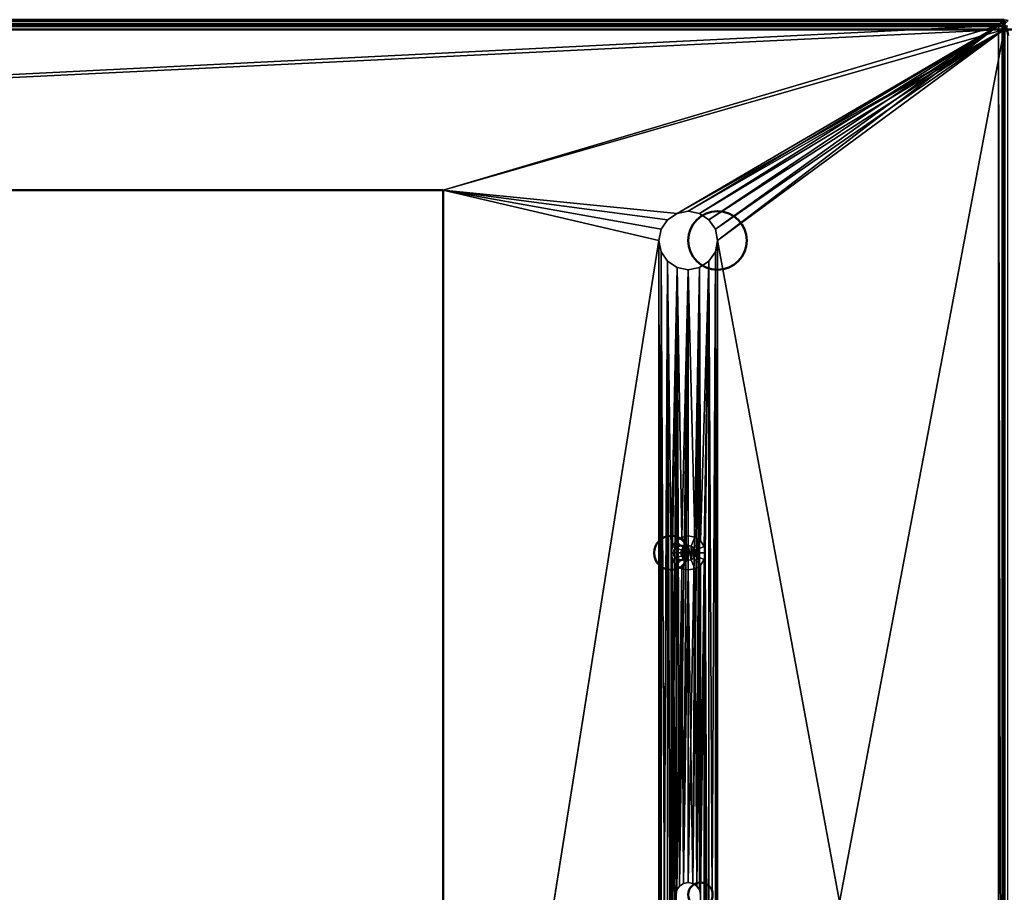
# Model space of a CAD drawing. Header units: millimetres. Extents: x -10 to 1595, y -358 to 10.
# Tile 8 of 20: x 595 to 796, y -179 to 0. Entities that reach past the tile are written whole.
import ezdxf

# ---------------------------------------------------------------- set-up
doc = ezdxf.new("R2010")
doc.units = ezdxf.units.MM
doc.header["$MEASUREMENT"] = 0
doc.layers.add('0 Misc', color=7, linetype='Continuous', lineweight=35)
doc.layers.add('10 Raster Images', color=7, linetype='Continuous', lineweight=35)

msp = doc.modelspace()

# ---------------------------------------------------------------- linework, layer by layer
at = {"layer": '0 Misc', "color": 160, "linetype": 'Continuous', "lineweight": 50}
for p, q in [((2, 0), (796.43, 0)), ((796.43, -2, -2.04), (2, -2, -2.04)), ((3.21, -1.21, 67.96), (795.21, -1.21, 67.96)), ((796.43, 0), (795.21, -1.21, 67.96)), ((796.43, -356.43, -2.04), (796.43, -2, -2.04)), ((116.91, -34.91, 67.96), (681.51, -34.91, 67.96)), ((681.51, -34.91, -2.04), (116.91, -34.91, -2.04)), ((681.51, -34.91, 67.96), (681.51, -323.51, 67.96)), ((681.51, -34.91, 67.96), (681.51, -34.91, -2.04)), ((681.51, -323.51, -2.04), (681.51, -34.91, -2.04))]:
    msp.add_line(p, q, dxfattribs=at).dxf.unprotected_set("ltscale", 0)
at = {"layer": '0 Misc', "color": 160, "linetype": 'Continuous', "lineweight": 25}
for p, q in [((795.21, -1.21, 67.96), (116.91, -34.91, 67.96)), ((116.91, -34.91, -2.04), (796.43, -2, -2.04)), ((795.21, -1.21, 67.96), (681.51, -34.91, 67.96)), ((681.51, -34.91, -2.04), (796.43, -2, -2.04)), ((795.21, -1.21, 67.96), (729.42, -39.67, 67.96)), ((729.42, -39.67, -2.04), (796.43, -2, -2.04)), ((795.21, -1.21, 67.96), (731.71, -39.21, 67.96)), ((731.71, -39.21, -2.04), (796.43, -2, -2.04)), ((795.21, -1.21, 67.96), (734.01, -39.67, 67.96)), ((734.01, -39.67, -2.04), (796.43, -2, -2.04)), ((795.21, -1.21, 67.96), (735.96, -40.97, 67.96)), ((735.96, -40.97, -2.04), (796.43, -2, -2.04)), ((795.21, -1.21, 67.96), (737.26, -42.92, 67.96)), ((737.26, -42.92, -2.04), (796.43, -2, -2.04)), ((795.21, -1.21, 67.96), (737.71, -45.21, 67.96)), ((737.71, -45.21, -2.04), (796.43, -2, -2.04)), ((737.71, -313.21, -2.04), (796.43, -2, -2.04)), ((795.21, -1.21, 67.96), (795.21, -357.21, 67.96)), ((795.21, -1.21, 67.96), (795.98, -357.06, 67.96)), ((795.98, -1.37, 67.96), (795.98, -357.06, 67.96)), ((795.98, -1.37, 67.96), (796.63, -356.63, 67.96)), ((729.42, -39.67, 67.96), (681.51, -34.91, 67.96)), ((727.47, -40.97, 67.96), (681.51, -34.91, 67.96)), ((726.17, -42.92, 67.96), (681.51, -34.91, 67.96)), ((725.71, -45.21, 67.96), (681.51, -34.91, 67.96)), ((681.51, -34.91, -2.04), (729.42, -39.67, -2.04)), ((681.51, -34.91, -2.04), (727.47, -40.97, -2.04)), ((681.51, -34.91, -2.04), (726.17, -42.92, -2.04)), ((681.51, -34.91, -2.04), (725.71, -45.21, -2.04)), ((725.71, -45.21, 67.96), (681.51, -323.51, 67.96)), ((681.51, -323.51, -2.04), (725.71, -45.21, -2.04)), ((725.71, -313.21, 67.96), (725.71, -45.21, 67.96)), ((725.71, -45.21, 67.96), (726.17, -310.92, 67.96)), ((725.71, -45.21, -2.04), (725.71, -313.21, -2.04)), ((737.26, -310.92, -2.04), (737.71, -45.21, -2.04)), ((737.71, -313.21, 67.96), (737.71, -45.21, 67.96)), ((737.71, -45.21, 67.96), (795.21, -357.21, 67.96)), ((737.71, -45.21, -2.04), (737.71, -313.21, -2.04)), ((725.71, -313.21, -2.04), (726.17, -47.51, -2.04)), ((726.17, -47.51, 67.96), (726.17, -310.92, 67.96)), ((726.17, -47.51, 67.96), (727.47, -308.97, 67.96)), ((726.17, -310.92, -2.04), (726.17, -47.51, -2.04)), ((735.96, -308.97, -2.04), (737.26, -47.51, -2.04)), ((737.26, -47.51, 67.96), (737.26, -310.92, 67.96)), ((737.26, -47.51, 67.96), (737.71, -313.21, 67.96)), ((737.26, -310.92, -2.04), (737.26, -47.51, -2.04)), ((726.17, -310.92, -2.04), (727.47, -49.46, -2.04)), ((727.47, -49.46, 67.96), (727.47, -308.97, 67.96)), ((727.47, -49.46, 67.96), (728.21, -249.21, 67.96)), ((728.21, -109.21, 67.96), (727.47, -49.46, 67.96)), ((727.47, -308.97, -2.04), (727.47, -49.46, -2.04)), ((734.02, -178.26, -2.04), (735.96, -49.46, -2.04)), ((735.96, -49.46, 67.96), (734.19, -106.74, 67.96)), ((734.21, -179.21, -2.04), (735.96, -49.46, -2.04)), ((735.96, -49.46, 67.96), (734.95, -107.87, 67.96)), ((735.96, -49.46, 67.96), (735.21, -109.21, 67.96)), ((735.96, -49.46, 67.96), (735.96, -308.97, 67.96)), ((735.96, -49.46, 67.96), (737.26, -310.92, 67.96)), ((735.96, -308.97, -2.04), (735.96, -49.46, -2.04)), ((727.47, -308.97, -2.04), (729.42, -50.76, -2.04)), ((729.42, -50.76, 67.96), (728.21, -109.21, 67.96)), ((729.42, -50.76, 67.96), (728.48, -107.87, 67.96)), ((729.21, -179.21, -2.04), (729.42, -50.76, -2.04)), ((729.42, -50.76, 67.96), (729.24, -106.74, 67.96)), ((729.4, -178.26, -2.04), (729.42, -50.76, -2.04)), ((729.42, -50.76, 67.96), (730.37, -105.98, 67.96)), ((729.95, -177.45, -2.04), (729.42, -50.76, -2.04)), ((729.95, -177.45, -2.04), (731.71, -51.21, -2.04)), ((731.71, -51.21, 67.96), (730.37, -105.98, 67.96)), ((730.76, -176.9, -2.04), (731.71, -51.21, -2.04)), ((731.71, -176.71, -2.04), (734.01, -50.76, -2.04)), ((731.71, -51.21, 67.96), (731.71, -105.71, 67.96)), ((731.71, -51.21, 67.96), (733.05, -105.98, 67.96)), ((731.71, -176.71, -2.04), (731.71, -51.21, -2.04)), ((732.67, -176.9, -2.04), (734.01, -50.76, -2.04)), ((734.01, -50.76, 67.96), (733.05, -105.98, 67.96)), ((733.48, -177.45, -2.04), (734.01, -50.76, -2.04)), ((734.01, -50.76, 67.96), (734.19, -106.74, 67.96)), ((734.02, -178.26, -2.04), (734.01, -50.76, -2.04)), ((730.33, -108.64, 77.96), (730.33, -109.79, 77.96)), ((730.33, -108.64, 77.96), (730.65, -110.27, 77.96)), ((730.65, -108.15, 77.96), (730.65, -110.27, 77.96)), ((730.65, -108.15, 77.96), (731.14, -110.6, 77.96)), ((731.14, -107.83, 77.96), (731.14, -110.6, 77.96)), ((731.14, -107.83, 77.96), (731.71, -110.71, 77.96)), ((731.71, -107.71, 77.96), (731.71, -110.71, 77.96)), ((731.71, -107.71, 77.96), (732.29, -110.6, 77.96)), ((732.29, -107.83, 77.96), (732.29, -110.6, 77.96)), ((732.29, -107.83, 77.96), (732.77, -110.27, 77.96)), ((732.77, -108.15, 77.96), (732.77, -110.27, 77.96)), ((732.77, -108.15, 77.96), (733.1, -109.79, 77.96)), ((733.1, -108.64, 77.96), (733.1, -109.79, 77.96)), ((728.21, -249.21, 67.96), (728.21, -109.21, 67.96)), ((728.21, -109.21, 67.96), (728.48, -247.87, 67.96)), ((728.48, -110.55, 67.96), (728.48, -247.87, 67.96)), ((728.48, -110.55, 67.96), (729.24, -246.74, 67.96)), ((728.48, -110.55, 67.96), (729.21, -179.21, 67.96)), ((734.95, -110.55, 67.96), (734.21, -179.21, 67.96)), ((734.95, -110.55, 67.96), (734.95, -247.87, 67.96)), ((734.95, -110.55, 67.96), (735.21, -249.21, 67.96)), ((735.21, -249.21, 67.96), (735.21, -109.21, 67.96)), ((735.21, -109.21, 67.96), (735.96, -308.97, 67.96)), ((729.24, -111.69, 67.96), (729.21, -179.21, 67.96)), ((729.24, -111.69, 67.96), (729.4, -178.26, 67.96)), ((730.37, -112.45, 67.96), (729.4, -178.26, 67.96)), ((730.37, -112.45, 67.96), (729.95, -177.45, 67.96)), ((730.37, -112.45, 67.96), (730.76, -176.9, 67.96)), ((731.71, -112.71, 67.96), (730.76, -176.9, 67.96)), ((731.71, -112.71, 67.96), (731.71, -176.71, 67.96)), ((731.71, -112.71, 67.96), (732.67, -176.9, 67.96)), ((733.05, -112.45, 67.96), (732.67, -176.9, 67.96)), ((733.05, -112.45, 67.96), (733.48, -177.45, 67.96)), ((734.19, -111.69, 67.96), (733.48, -177.45, 67.96)), ((734.19, -111.69, 67.96), (734.02, -178.26, 67.96)), ((734.19, -111.69, 67.96), (734.21, -179.21, 67.96))]:
    msp.add_line(p, q, dxfattribs=at).dxf.unprotected_set("ltscale", 0)
at = {"layer": '0 Misc', "color": 160, "linetype": 'Continuous', "lineweight": 50}
for centre, radius in [((737.71, -45.21, 67.96), 6), ((737.71, -45.21, -2.04), 6), ((728.21, -109.21, 67.96), 3.5), ((728.21, -109.21, 75.96), 3.5), ((730.21, -109.21, 77.96), 1.5), ((734.21, -179.21, 67.96), 2.5), ((734.21, -179.21, -2.04), 2.5)]:
    msp.add_circle(centre, radius, dxfattribs=at).dxf.unprotected_set("ltscale", 0)
at = {"layer": '0 Misc', "color": 160, "linetype": 'Continuous', "lineweight": 50, "extrusion": (-1, 0, 0)}
msp.add_arc((2, -0.04, -796.43), 2, 178.977, 270, dxfattribs=at).dxf.unprotected_set("ltscale", 0)
at = {"layer": '0 Misc', "color": 160, "linetype": 'Continuous', "lineweight": 50, "extrusion": (0, 0, -1)}
msp.add_arc((-795.21, -3.21, -67.96), 2, 90.0183, 179.9817, dxfattribs=at).dxf.unprotected_set("ltscale", 0)
at = {"layer": '0 Misc', "color": 160, "linetype": 'Continuous', "lineweight": 50, "extrusion": (-1.42109e-14, -1, 0)}
msp.add_arc((796.43, -0.04, 2), 2, 270, 1.023, dxfattribs=at).dxf.unprotected_set("ltscale", 0)
at = {"layer": '0 Misc', "color": 7, "lineweight": 25}
for points, invisible_edges in [([(796.43, 0), (2, 0), (3.21, -1.21, 67.96)], 12), ([(2, 0, 0), (796.43, -0.09, -0.63), (2, -0.09, -0.63)], 1), ([(2, 0, 0), (796.43, 0, 0), (796.43, -0.09, -0.63)], 12), ([(796.43, 0, 0), (795.21, -1.21, 67.96), (795.98, -1.37, 67.96)], 1), ([(796.43, 0, 0), (795.98, -1.37, 67.96), (797.19, -0.15, 0.01)], 1), ([(796.43, -0.09, -0.63), (2, -0.37, -1.19), (2, -0.09, -0.63)], 1), ([(796.43, -0.09, -0.63), (796.43, -0.37, -1.19), (2, -0.37, -1.19)], 12), ([(796.43, -0.37, -1.19), (2, -0.81, -1.65), (2, -0.37, -1.19)], 1), ([(796.43, -0.37, -1.19), (796.43, -0.81, -1.65), (2, -0.81, -1.65)], 12), ([(796.43, -0.81, -1.65), (2, -1.37, -1.94), (2, -0.81, -1.65)], 1), ([(796.43, -0.81, -1.65), (796.43, -1.37, -1.94), (2, -1.37, -1.94)], 12), ([(2, -1.37, -1.94), (796.43, -2, -2.04), (2, -2, -2.04)], 1), ([(2, -1.37, -1.94), (796.43, -1.37, -1.94), (796.43, -2, -2.04)], 12), ([(796.43, 0), (3.21, -1.21, 67.96), (795.21, -1.21, 67.96)], 1), ([(796.63, -1.8, 67.96), (797.19, -0.15, 0.01), (795.98, -1.37, 67.96)], 1), ([(797.05, -2, -1.94), (796.43, -356.43, -2.04), (796.43, -2, -2.04)], 1), ([(797.05, -2, -1.94), (797.05, -356.43, -1.94), (796.43, -356.43, -2.04)], 12), ([(681.51, -34.91, -2.04), (116.91, -34.91, 67.96), (116.91, -34.91, -2.04)], 1), ([(681.51, -34.91, -2.04), (681.51, -34.91, 67.96), (116.91, -34.91, 67.96)], 12), ([(681.51, -323.51, -2.04), (681.51, -34.91, 67.96), (681.51, -34.91, -2.04)], 1), ([(681.51, -323.51, -2.04), (681.51, -323.51, 67.96), (681.51, -34.91, 67.96)], 12), ([(727.47, -40.97, 67.96), (729.42, -39.67, -2.04), (729.42, -39.67, 67.96)], 1), ([(727.47, -40.97, 67.96), (727.47, -40.97, -2.04), (729.42, -39.67, -2.04)], 12), ([(731.71, -39.21, -2.04), (729.42, -39.67, 67.96), (729.42, -39.67, -2.04)], 1), ([(731.71, -39.21, -2.04), (731.71, -39.21, 67.96), (729.42, -39.67, 67.96)], 12), ([(734.01, -39.67, -2.04), (731.71, -39.21, 67.96), (731.71, -39.21, -2.04)], 1), ([(734.01, -39.67, -2.04), (734.01, -39.67, 67.96), (731.71, -39.21, 67.96)], 12), ([(735.96, -40.97, -2.04), (734.01, -39.67, 67.96), (734.01, -39.67, -2.04)], 1), ([(735.96, -40.97, -2.04), (735.96, -40.97, 67.96), (734.01, -39.67, 67.96)], 12), ([(726.17, -42.92, 67.96), (727.47, -40.97, -2.04), (727.47, -40.97, 67.96)], 1), ([(726.17, -42.92, 67.96), (726.17, -42.92, -2.04), (727.47, -40.97, -2.04)], 12), ([(737.26, -42.92, -2.04), (735.96, -40.97, 67.96), (735.96, -40.97, -2.04)], 1), ([(737.26, -42.92, -2.04), (737.26, -42.92, 67.96), (735.96, -40.97, 67.96)], 12), ([(726.17, -42.92, -2.04), (725.71, -45.21, 67.96), (725.71, -45.21, -2.04)], 1), ([(726.17, -42.92, -2.04), (726.17, -42.92, 67.96), (725.71, -45.21, 67.96)], 12), ([(737.71, -45.21, -2.04), (737.26, -42.92, 67.96), (737.26, -42.92, -2.04)], 1), ([(737.71, -45.21, -2.04), (737.71, -45.21, 67.96), (737.26, -42.92, 67.96)], 12), ([(725.71, -45.21, -2.04), (726.17, -47.51, 67.96), (726.17, -47.51, -2.04)], 1), ([(725.71, -45.21, -2.04), (725.71, -45.21, 67.96), (726.17, -47.51, 67.96)], 12), ([(737.26, -47.51, -2.04), (737.71, -45.21, 67.96), (737.71, -45.21, -2.04)], 1), ([(737.26, -47.51, -2.04), (737.26, -47.51, 67.96), (737.71, -45.21, 67.96)], 12), ([(726.17, -47.51, -2.04), (727.47, -49.46, 67.96), (727.47, -49.46, -2.04)], 1), ([(726.17, -47.51, -2.04), (726.17, -47.51, 67.96), (727.47, -49.46, 67.96)], 12), ([(735.96, -49.46, -2.04), (737.26, -47.51, 67.96), (737.26, -47.51, -2.04)], 1), ([(735.96, -49.46, -2.04), (735.96, -49.46, 67.96), (737.26, -47.51, 67.96)], 12), ([(727.47, -49.46, -2.04), (729.42, -50.76, 67.96), (729.42, -50.76, -2.04)], 1), ([(727.47, -49.46, -2.04), (727.47, -49.46, 67.96), (729.42, -50.76, 67.96)], 12), ([(734.01, -50.76, -2.04), (735.96, -49.46, 67.96), (735.96, -49.46, -2.04)], 1), ([(734.01, -50.76, -2.04), (734.01, -50.76, 67.96), (735.96, -49.46, 67.96)], 12), ([(729.42, -50.76, -2.04), (731.71, -51.21, 67.96), (731.71, -51.21, -2.04)], 1), ([(729.42, -50.76, -2.04), (729.42, -50.76, 67.96), (731.71, -51.21, 67.96)], 12), ([(731.71, -51.21, -2.04), (734.01, -50.76, 67.96), (734.01, -50.76, -2.04)], 1), ([(731.71, -51.21, -2.04), (731.71, -51.21, 67.96), (734.01, -50.76, 67.96)], 12), ([(728.48, -107.87, 67.96), (729.24, -106.74, 75.96), (729.24, -106.74, 67.96)], 1), ([(728.48, -107.87, 67.96), (728.48, -107.87, 75.96), (729.24, -106.74, 75.96)], 12), ([(728.48, -107.87, 75.96), (730.65, -108.15, 77.96), (729.24, -106.74, 75.96)], 1), ([(729.24, -106.74, 67.96), (730.37, -105.98, 75.96), (730.37, -105.98, 67.96)], 1), ([(729.24, -106.74, 67.96), (729.24, -106.74, 75.96), (730.37, -105.98, 75.96)], 12), ([(729.24, -106.74, 75.96), (731.14, -107.83, 77.96), (730.37, -105.98, 75.96)], 1), ([(729.24, -106.74, 75.96), (730.65, -108.15, 77.96), (731.14, -107.83, 77.96)], 12), ([(730.37, -105.98, 67.96), (731.71, -105.71, 75.96), (731.71, -105.71, 67.96)], 1), ([(730.37, -105.98, 67.96), (730.37, -105.98, 75.96), (731.71, -105.71, 75.96)], 12), ([(730.37, -105.98, 75.96), (731.71, -107.71, 77.96), (731.71, -105.71, 75.96)], 1), ([(730.37, -105.98, 75.96), (731.14, -107.83, 77.96), (731.71, -107.71, 77.96)], 12), ([(731.71, -105.71, 67.96), (733.05, -105.98, 75.96), (733.05, -105.98, 67.96)], 1), ([(731.71, -105.71, 67.96), (731.71, -105.71, 75.96), (733.05, -105.98, 75.96)], 12), ([(731.71, -105.71, 75.96), (732.29, -107.83, 77.96), (733.05, -105.98, 75.96)], 1), ([(731.71, -105.71, 75.96), (731.71, -107.71, 77.96), (732.29, -107.83, 77.96)], 12), ([(732.77, -108.15, 77.96), (733.05, -105.98, 75.96), (732.29, -107.83, 77.96)], 1), ([(732.77, -108.15, 77.96), (734.19, -106.74, 75.96), (733.05, -105.98, 75.96)], 12), ([(733.1, -108.64, 77.96), (734.19, -106.74, 75.96), (732.77, -108.15, 77.96)], 1), ([(734.19, -106.74, 75.96), (733.05, -105.98, 67.96), (733.05, -105.98, 75.96)], 1), ([(734.19, -106.74, 75.96), (734.19, -106.74, 67.96), (733.05, -105.98, 67.96)], 12), ([(733.1, -108.64, 77.96), (734.95, -107.87, 75.96), (734.19, -106.74, 75.96)], 12), ([(734.95, -107.87, 75.96), (734.19, -106.74, 67.96), (734.19, -106.74, 75.96)], 1), ([(734.95, -107.87, 75.96), (734.95, -107.87, 67.96), (734.19, -106.74, 67.96)], 12), ([(728.21, -109.21, 67.96), (728.48, -107.87, 75.96), (728.48, -107.87, 67.96)], 1), ([(728.21, -109.21, 67.96), (728.21, -109.21, 75.96), (728.48, -107.87, 75.96)], 12), ([(728.21, -109.21, 75.96), (730.33, -108.64, 77.96), (728.48, -107.87, 75.96)], 1), ([(728.21, -109.21, 75.96), (730.21, -109.21, 77.96), (730.33, -108.64, 77.96)], 12), ([(728.48, -107.87, 75.96), (730.33, -108.64, 77.96), (730.65, -108.15, 77.96)], 12), ([(734.95, -107.87, 75.96), (733.1, -108.64, 77.96), (733.21, -109.21, 77.96)], 12), ([(734.95, -107.87, 75.96), (733.21, -109.21, 77.96), (735.21, -109.21, 75.96)], 1), ([(734.95, -107.87, 67.96), (735.21, -109.21, 75.96), (735.21, -109.21, 67.96)], 1), ([(734.95, -107.87, 67.96), (734.95, -107.87, 75.96), (735.21, -109.21, 75.96)], 12), ([(728.48, -110.55, 67.96), (728.21, -109.21, 75.96), (728.21, -109.21, 67.96)], 1), ([(728.48, -110.55, 67.96), (728.48, -110.55, 75.96), (728.21, -109.21, 75.96)], 12), ([(728.48, -110.55, 75.96), (730.21, -109.21, 77.96), (728.21, -109.21, 75.96)], 1), ([(728.48, -110.55, 75.96), (730.33, -109.79, 77.96), (730.21, -109.21, 77.96)], 12), ([(729.24, -111.69, 75.96), (730.33, -109.79, 77.96), (728.48, -110.55, 75.96)], 1), ([(729.24, -111.69, 67.96), (728.48, -110.55, 75.96), (728.48, -110.55, 67.96)], 1), ([(729.24, -111.69, 67.96), (729.24, -111.69, 75.96), (728.48, -110.55, 75.96)], 12), ([(729.24, -111.69, 75.96), (730.65, -110.27, 77.96), (730.33, -109.79, 77.96)], 12), ([(730.37, -112.45, 75.96), (730.65, -110.27, 77.96), (729.24, -111.69, 75.96)], 1), ([(730.37, -112.45, 75.96), (731.14, -110.6, 77.96), (730.65, -110.27, 77.96)], 12), ([(731.71, -112.71, 75.96), (731.14, -110.6, 77.96), (730.37, -112.45, 75.96)], 1), ([(731.71, -112.71, 75.96), (731.71, -110.71, 77.96), (731.14, -110.6, 77.96)], 12), ([(733.05, -112.45, 75.96), (732.29, -110.6, 77.96), (731.71, -110.71, 77.96)], 12), ([(733.05, -112.45, 75.96), (731.71, -110.71, 77.96), (731.71, -112.71, 75.96)], 1), ([(734.19, -111.69, 75.96), (732.77, -110.27, 77.96), (732.29, -110.6, 77.96)], 12), ([(734.19, -111.69, 75.96), (732.29, -110.6, 77.96), (733.05, -112.45, 75.96)], 1), ([(734.95, -110.55, 75.96), (733.1, -109.79, 77.96), (732.77, -110.27, 77.96)], 12), ([(734.95, -110.55, 75.96), (732.77, -110.27, 77.96), (734.19, -111.69, 75.96)], 1), ([(735.21, -109.21, 75.96), (733.1, -109.79, 77.96), (734.95, -110.55, 75.96)], 1), ([(735.21, -109.21, 75.96), (733.21, -109.21, 77.96), (733.1, -109.79, 77.96)], 12), ([(734.95, -110.55, 67.96), (734.19, -111.69, 75.96), (734.19, -111.69, 67.96)], 1), ([(734.95, -110.55, 67.96), (734.95, -110.55, 75.96), (734.19, -111.69, 75.96)], 12), ([(735.21, -109.21, 67.96), (734.95, -110.55, 75.96), (734.95, -110.55, 67.96)], 1), ([(735.21, -109.21, 67.96), (735.21, -109.21, 75.96), (734.95, -110.55, 75.96)], 12), ([(730.37, -112.45, 67.96), (729.24, -111.69, 75.96), (729.24, -111.69, 67.96)], 1), ([(730.37, -112.45, 67.96), (730.37, -112.45, 75.96), (729.24, -111.69, 75.96)], 12), ([(731.71, -112.71, 67.96), (730.37, -112.45, 75.96), (730.37, -112.45, 67.96)], 1), ([(731.71, -112.71, 67.96), (731.71, -112.71, 75.96), (730.37, -112.45, 75.96)], 12), ([(733.05, -112.45, 67.96), (731.71, -112.71, 75.96), (731.71, -112.71, 67.96)], 1), ([(733.05, -112.45, 67.96), (733.05, -112.45, 75.96), (731.71, -112.71, 75.96)], 12), ([(734.19, -111.69, 67.96), (733.05, -112.45, 75.96), (733.05, -112.45, 67.96)], 1), ([(734.19, -111.69, 67.96), (734.19, -111.69, 75.96), (733.05, -112.45, 75.96)], 12), ([(729.95, -177.45, 67.96), (730.76, -176.9, -2.04), (730.76, -176.9, 67.96)], 1), ([(729.95, -177.45, 67.96), (729.95, -177.45, -2.04), (730.76, -176.9, -2.04)], 12), ([(731.71, -176.71, -2.04), (730.76, -176.9, 67.96), (730.76, -176.9, -2.04)], 1), ([(731.71, -176.71, -2.04), (731.71, -176.71, 67.96), (730.76, -176.9, 67.96)], 12), ([(732.67, -176.9, -2.04), (731.71, -176.71, 67.96), (731.71, -176.71, -2.04)], 1), ([(732.67, -176.9, -2.04), (732.67, -176.9, 67.96), (731.71, -176.71, 67.96)], 12), ([(733.48, -177.45, -2.04), (732.67, -176.9, 67.96), (732.67, -176.9, -2.04)], 1), ([(733.48, -177.45, -2.04), (733.48, -177.45, 67.96), (732.67, -176.9, 67.96)], 12), ([(729.4, -178.26, -2.04), (729.21, -179.21, 67.96), (729.21, -179.21, -2.04)], 1), ([(729.4, -178.26, -2.04), (729.4, -178.26, 67.96), (729.21, -179.21, 67.96)], 12), ([(729.4, -178.26, 67.96), (729.95, -177.45, -2.04), (729.95, -177.45, 67.96)], 1), ([(729.4, -178.26, 67.96), (729.4, -178.26, -2.04), (729.95, -177.45, -2.04)], 12), ([(734.02, -178.26, -2.04), (733.48, -177.45, 67.96), (733.48, -177.45, -2.04)], 1), ([(734.02, -178.26, -2.04), (734.02, -178.26, 67.96), (733.48, -177.45, 67.96)], 12), ([(734.21, -179.21, -2.04), (734.02, -178.26, 67.96), (734.02, -178.26, -2.04)], 1), ([(734.21, -179.21, -2.04), (734.21, -179.21, 67.96), (734.02, -178.26, 67.96)], 12)]:
    msp.add_3dface(points, dxfattribs=dict(at, invisible_edges=invisible_edges))
for points in [[(796.43, 0, 0), (796.54, -0.17, -0.84), (796.43, -0.09, -0.63)], [(797.19, -0.15, 0.01), (796.88, -0.06, -0.21), (796.43, 0, 0)], [(796.54, -0.17, -0.84), (796.43, 0, 0), (796.88, -0.06, -0.21)], [(116.91, -34.91, -2.04), (2, -2, -2.04), (796.43, -2, -2.04)], [(3.21, -1.21, 67.96), (116.91, -34.91, 67.96), (795.21, -1.21, 67.96)], [(795.21, -1.21, 67.96), (116.91, -34.91, 67.96), (681.51, -34.91, 67.96)], [(116.91, -34.91, -2.04), (796.43, -2, -2.04), (681.51, -34.91, -2.04)], [(795.21, -1.21, 67.96), (681.51, -34.91, 67.96), (729.42, -39.67, 67.96)], [(681.51, -34.91, -2.04), (796.43, -2, -2.04), (729.42, -39.67, -2.04)], [(795.21, -1.21, 67.96), (729.42, -39.67, 67.96), (731.71, -39.21, 67.96)], [(729.42, -39.67, -2.04), (796.43, -2, -2.04), (731.71, -39.21, -2.04)], [(795.21, -1.21, 67.96), (731.71, -39.21, 67.96), (734.01, -39.67, 67.96)], [(731.71, -39.21, -2.04), (796.43, -2, -2.04), (734.01, -39.67, -2.04)], [(795.21, -1.21, 67.96), (734.01, -39.67, 67.96), (735.96, -40.97, 67.96)], [(734.01, -39.67, -2.04), (796.43, -2, -2.04), (735.96, -40.97, -2.04)], [(795.21, -1.21, 67.96), (735.96, -40.97, 67.96), (737.26, -42.92, 67.96)], [(735.96, -40.97, -2.04), (796.43, -2, -2.04), (737.26, -42.92, -2.04)], [(795.21, -1.21, 67.96), (737.26, -42.92, 67.96), (737.71, -45.21, 67.96)], [(737.26, -42.92, -2.04), (796.43, -2, -2.04), (737.71, -45.21, -2.04)], [(795.21, -1.21, 67.96), (737.71, -45.21, 67.96), (795.21, -357.21, 67.96)], [(737.71, -45.21, -2.04), (796.43, -2, -2.04), (737.71, -313.21, -2.04)], [(796.43, -356.43, -2.04), (737.71, -313.21, -2.04), (796.43, -2, -2.04)], [(795.21, -1.21, 67.96), (795.21, -357.21, 67.96), (795.98, -357.06, 67.96)], [(795.21, -1.21, 67.96), (795.98, -357.06, 67.96), (795.98, -1.37, 67.96)], [(795.98, -1.37, 67.96), (795.98, -357.06, 67.96), (796.63, -356.63, 67.96)], [(795.98, -1.37, 67.96), (796.63, -356.63, 67.96), (796.63, -1.8, 67.96)], [(796.54, -0.17, -0.84), (796.43, -0.37, -1.19), (796.43, -0.09, -0.63)], [(796.62, -0.41, -1.24), (796.43, -0.37, -1.19), (796.54, -0.17, -0.84)], [(796.43, -0.81, -1.65), (796.43, -0.37, -1.19), (796.62, -0.74, -1.58)], [(796.62, -0.74, -1.58), (796.43, -0.37, -1.19), (796.62, -0.41, -1.24)], [(796.54, -1.13, -1.83), (796.43, -0.81, -1.65), (796.62, -0.74, -1.58)], [(796.43, -1.37, -1.94), (796.43, -0.81, -1.65), (796.54, -1.13, -1.83)], [(797.04, -1.28, -1.8), (796.43, -1.37, -1.94), (796.54, -1.13, -1.83)], [(797.04, -1.28, -1.8), (796.88, -1.75, -1.97), (796.43, -1.37, -1.94)], [(796.88, -1.75, -1.97), (796.43, -2, -2.04), (796.43, -1.37, -1.94)], [(797.05, -2, -1.94), (796.43, -2, -2.04), (796.88, -1.75, -1.97)], [(729.42, -39.67, 67.96), (681.51, -34.91, 67.96), (727.47, -40.97, 67.96)], [(727.47, -40.97, 67.96), (681.51, -34.91, 67.96), (726.17, -42.92, 67.96)], [(726.17, -42.92, 67.96), (681.51, -34.91, 67.96), (725.71, -45.21, 67.96)], [(725.71, -45.21, 67.96), (681.51, -34.91, 67.96), (681.51, -323.51, 67.96)], [(681.51, -34.91, -2.04), (729.42, -39.67, -2.04), (727.47, -40.97, -2.04)], [(681.51, -34.91, -2.04), (727.47, -40.97, -2.04), (726.17, -42.92, -2.04)], [(681.51, -34.91, -2.04), (726.17, -42.92, -2.04), (725.71, -45.21, -2.04)], [(681.51, -34.91, -2.04), (725.71, -45.21, -2.04), (681.51, -323.51, -2.04)], [(725.71, -45.21, 67.96), (681.51, -323.51, 67.96), (725.71, -313.21, 67.96)], [(725.71, -313.21, -2.04), (681.51, -323.51, -2.04), (725.71, -45.21, -2.04)], [(726.17, -310.92, 67.96), (725.71, -45.21, 67.96), (725.71, -313.21, 67.96)], [(725.71, -45.21, 67.96), (726.17, -310.92, 67.96), (726.17, -47.51, 67.96)], [(726.17, -47.51, -2.04), (725.71, -313.21, -2.04), (725.71, -45.21, -2.04)], [(737.26, -47.51, 67.96), (737.71, -313.21, 67.96), (737.71, -45.21, 67.96)], [(737.26, -310.92, -2.04), (737.26, -47.51, -2.04), (737.71, -45.21, -2.04)], [(737.26, -310.92, -2.04), (737.71, -45.21, -2.04), (737.71, -313.21, -2.04)], [(737.71, -313.21, 67.96), (795.21, -357.21, 67.96), (737.71, -45.21, 67.96)], [(725.71, -313.21, -2.04), (726.17, -47.51, -2.04), (726.17, -310.92, -2.04)], [(726.17, -47.51, 67.96), (726.17, -310.92, 67.96), (727.47, -308.97, 67.96)], [(726.17, -47.51, 67.96), (727.47, -308.97, 67.96), (727.47, -49.46, 67.96)], [(726.17, -310.92, -2.04), (726.17, -47.51, -2.04), (727.47, -49.46, -2.04)], [(735.96, -49.46, 67.96), (737.26, -310.92, 67.96), (737.26, -47.51, 67.96)], [(735.96, -308.97, -2.04), (735.96, -49.46, -2.04), (737.26, -47.51, -2.04)], [(735.96, -308.97, -2.04), (737.26, -47.51, -2.04), (737.26, -310.92, -2.04)], [(737.26, -47.51, 67.96), (737.26, -310.92, 67.96), (737.71, -313.21, 67.96)], [(726.17, -310.92, -2.04), (727.47, -49.46, -2.04), (727.47, -308.97, -2.04)], [(727.47, -49.46, 67.96), (727.47, -308.97, 67.96), (728.21, -249.21, 67.96)], [(727.47, -49.46, 67.96), (728.21, -109.21, 67.96), (729.42, -50.76, 67.96)], [(728.21, -109.21, 67.96), (727.47, -49.46, 67.96), (728.21, -249.21, 67.96)], [(727.47, -308.97, -2.04), (727.47, -49.46, -2.04), (729.42, -50.76, -2.04)], [(734.01, -50.76, 67.96), (734.19, -106.74, 67.96), (735.96, -49.46, 67.96)], [(734.02, -178.26, -2.04), (734.01, -50.76, -2.04), (735.96, -49.46, -2.04)], [(734.02, -178.26, -2.04), (735.96, -49.46, -2.04), (734.21, -179.21, -2.04)], [(735.96, -49.46, 67.96), (734.19, -106.74, 67.96), (734.95, -107.87, 67.96)], [(735.96, -308.97, -2.04), (734.21, -179.21, -2.04), (735.96, -49.46, -2.04)], [(735.96, -49.46, 67.96), (734.95, -107.87, 67.96), (735.21, -109.21, 67.96)], [(735.96, -49.46, 67.96), (735.21, -109.21, 67.96), (735.96, -308.97, 67.96)], [(735.96, -49.46, 67.96), (735.96, -308.97, 67.96), (737.26, -310.92, 67.96)], [(727.47, -308.97, -2.04), (729.42, -50.76, -2.04), (729.21, -179.21, -2.04)], [(729.42, -50.76, 67.96), (728.21, -109.21, 67.96), (728.48, -107.87, 67.96)], [(729.42, -50.76, 67.96), (728.48, -107.87, 67.96), (729.24, -106.74, 67.96)], [(729.21, -179.21, -2.04), (729.42, -50.76, -2.04), (729.4, -178.26, -2.04)], [(729.42, -50.76, 67.96), (729.24, -106.74, 67.96), (730.37, -105.98, 67.96)], [(729.4, -178.26, -2.04), (729.42, -50.76, -2.04), (729.95, -177.45, -2.04)], [(729.42, -50.76, 67.96), (730.37, -105.98, 67.96), (731.71, -51.21, 67.96)], [(729.95, -177.45, -2.04), (729.42, -50.76, -2.04), (731.71, -51.21, -2.04)], [(729.95, -177.45, -2.04), (731.71, -51.21, -2.04), (730.76, -176.9, -2.04)], [(731.71, -51.21, 67.96), (730.37, -105.98, 67.96), (731.71, -105.71, 67.96)], [(730.76, -176.9, -2.04), (731.71, -51.21, -2.04), (731.71, -176.71, -2.04)], [(731.71, -51.21, 67.96), (733.05, -105.98, 67.96), (734.01, -50.76, 67.96)], [(731.71, -176.71, -2.04), (731.71, -51.21, -2.04), (734.01, -50.76, -2.04)], [(731.71, -176.71, -2.04), (734.01, -50.76, -2.04), (732.67, -176.9, -2.04)], [(731.71, -51.21, 67.96), (731.71, -105.71, 67.96), (733.05, -105.98, 67.96)], [(732.67, -176.9, -2.04), (734.01, -50.76, -2.04), (733.48, -177.45, -2.04)], [(734.01, -50.76, 67.96), (733.05, -105.98, 67.96), (734.19, -106.74, 67.96)], [(733.48, -177.45, -2.04), (734.01, -50.76, -2.04), (734.02, -178.26, -2.04)], [(730.33, -109.79, 77.96), (730.33, -108.64, 77.96), (730.21, -109.21, 77.96)], [(730.33, -108.64, 77.96), (730.65, -110.27, 77.96), (730.65, -108.15, 77.96)], [(730.33, -108.64, 77.96), (730.33, -109.79, 77.96), (730.65, -110.27, 77.96)], [(730.65, -108.15, 77.96), (731.14, -110.6, 77.96), (731.14, -107.83, 77.96)], [(730.65, -108.15, 77.96), (730.65, -110.27, 77.96), (731.14, -110.6, 77.96)], [(731.14, -107.83, 77.96), (731.71, -110.71, 77.96), (731.71, -107.71, 77.96)], [(731.14, -107.83, 77.96), (731.14, -110.6, 77.96), (731.71, -110.71, 77.96)], [(731.71, -107.71, 77.96), (731.71, -110.71, 77.96), (732.29, -110.6, 77.96)], [(731.71, -107.71, 77.96), (732.29, -110.6, 77.96), (732.29, -107.83, 77.96)], [(732.29, -107.83, 77.96), (732.29, -110.6, 77.96), (732.77, -110.27, 77.96)], [(732.29, -107.83, 77.96), (732.77, -110.27, 77.96), (732.77, -108.15, 77.96)], [(732.77, -108.15, 77.96), (732.77, -110.27, 77.96), (733.1, -109.79, 77.96)], [(732.77, -108.15, 77.96), (733.1, -109.79, 77.96), (733.1, -108.64, 77.96)], [(733.1, -108.64, 77.96), (733.1, -109.79, 77.96), (733.21, -109.21, 77.96)], [(728.48, -247.87, 67.96), (728.21, -109.21, 67.96), (728.21, -249.21, 67.96)], [(728.21, -109.21, 67.96), (728.48, -247.87, 67.96), (728.48, -110.55, 67.96)], [(728.48, -110.55, 67.96), (728.48, -247.87, 67.96), (729.24, -246.74, 67.96)], [(728.48, -110.55, 67.96), (729.24, -246.74, 67.96), (729.21, -179.21, 67.96)], [(729.21, -179.21, 67.96), (729.24, -111.69, 67.96), (728.48, -110.55, 67.96)], [(734.19, -111.69, 67.96), (734.21, -179.21, 67.96), (734.95, -110.55, 67.96)], [(734.95, -110.55, 67.96), (734.21, -179.21, 67.96), (734.95, -247.87, 67.96)], [(734.95, -110.55, 67.96), (735.21, -249.21, 67.96), (735.21, -109.21, 67.96)], [(734.95, -110.55, 67.96), (734.95, -247.87, 67.96), (735.21, -249.21, 67.96)], [(735.21, -249.21, 67.96), (735.96, -308.97, 67.96), (735.21, -109.21, 67.96)], [(729.24, -111.69, 67.96), (729.21, -179.21, 67.96), (729.4, -178.26, 67.96)], [(729.24, -111.69, 67.96), (729.4, -178.26, 67.96), (730.37, -112.45, 67.96)], [(730.37, -112.45, 67.96), (729.4, -178.26, 67.96), (729.95, -177.45, 67.96)], [(730.37, -112.45, 67.96), (729.95, -177.45, 67.96), (730.76, -176.9, 67.96)], [(730.37, -112.45, 67.96), (730.76, -176.9, 67.96), (731.71, -112.71, 67.96)], [(731.71, -112.71, 67.96), (730.76, -176.9, 67.96), (731.71, -176.71, 67.96)], [(731.71, -112.71, 67.96), (732.67, -176.9, 67.96), (733.05, -112.45, 67.96)], [(731.71, -112.71, 67.96), (731.71, -176.71, 67.96), (732.67, -176.9, 67.96)], [(733.05, -112.45, 67.96), (732.67, -176.9, 67.96), (733.48, -177.45, 67.96)], [(733.05, -112.45, 67.96), (733.48, -177.45, 67.96), (734.19, -111.69, 67.96)], [(734.19, -111.69, 67.96), (733.48, -177.45, 67.96), (734.02, -178.26, 67.96)], [(734.19, -111.69, 67.96), (734.02, -178.26, 67.96), (734.21, -179.21, 67.96)]]:
    msp.add_3dface(points, dxfattribs=at)
at = {"layer": '10 Raster Images', "color": 160, "linetype": 'Continuous', "lineweight": 25}
for p, q in [((796.43, -2, -2.04), (2, -2, -2.04)), ((3.21, -1.21, 67.96), (795.21, -1.21, 67.96)), ((795.21, -1.21, 67.96), (795.98, -1.37, 67.96)), ((795.98, -1.37, 67.96), (796.63, -1.8, 67.96)), ((796.43, -356.43, -2.04), (796.43, -2, -2.04)), ((681.51, -34.91, 67.96), (116.91, -34.91, 67.96)), ((116.91, -34.91, -2.04), (681.51, -34.91, -2.04)), ((681.51, -323.51, 67.96), (681.51, -34.91, 67.96)), ((681.51, -34.91, -2.04), (681.51, -323.51, -2.04)), ((729.42, -39.67, 67.96), (727.47, -40.97, 67.96)), ((727.47, -40.97, -2.04), (729.42, -39.67, -2.04)), ((731.71, -39.21, 67.96), (729.42, -39.67, 67.96)), ((729.42, -39.67, -2.04), (731.71, -39.21, -2.04)), ((734.01, -39.67, 67.96), (731.71, -39.21, 67.96)), ((731.71, -39.21, -2.04), (734.01, -39.67, -2.04)), ((735.96, -40.97, 67.96), (734.01, -39.67, 67.96)), ((734.01, -39.67, -2.04), (735.96, -40.97, -2.04)), ((727.47, -40.97, 67.96), (726.17, -42.92, 67.96)), ((726.17, -42.92, -2.04), (727.47, -40.97, -2.04)), ((737.26, -42.92, 67.96), (735.96, -40.97, 67.96)), ((735.96, -40.97, -2.04), (737.26, -42.92, -2.04)), ((726.17, -42.92, 67.96), (725.71, -45.21, 67.96)), ((725.71, -45.21, -2.04), (726.17, -42.92, -2.04)), ((737.71, -45.21, 67.96), (737.26, -42.92, 67.96)), ((737.26, -42.92, -2.04), (737.71, -45.21, -2.04)), ((725.71, -45.21, 67.96), (726.17, -47.51, 67.96)), ((726.17, -47.51, -2.04), (725.71, -45.21, -2.04)), ((737.26, -47.51, 67.96), (737.71, -45.21, 67.96)), ((737.71, -45.21, -2.04), (737.26, -47.51, -2.04)), ((726.17, -47.51, 67.96), (727.47, -49.46, 67.96)), ((727.47, -49.46, -2.04), (726.17, -47.51, -2.04)), ((735.96, -49.46, 67.96), (737.26, -47.51, 67.96)), ((737.26, -47.51, -2.04), (735.96, -49.46, -2.04)), ((727.47, -49.46, 67.96), (729.42, -50.76, 67.96)), ((729.42, -50.76, -2.04), (727.47, -49.46, -2.04)), ((734.01, -50.76, 67.96), (735.96, -49.46, 67.96)), ((735.96, -49.46, -2.04), (734.01, -50.76, -2.04)), ((729.42, -50.76, 67.96), (731.71, -51.21, 67.96)), ((731.71, -51.21, -2.04), (729.42, -50.76, -2.04)), ((731.71, -51.21, 67.96), (734.01, -50.76, 67.96)), ((734.01, -50.76, -2.04), (731.71, -51.21, -2.04)), ((729.24, -106.74, 67.96), (728.48, -107.87, 67.96)), ((730.37, -105.98, 67.96), (729.24, -106.74, 67.96)), ((731.71, -105.71, 67.96), (730.37, -105.98, 67.96)), ((733.05, -105.98, 67.96), (731.71, -105.71, 67.96)), ((734.19, -106.74, 67.96), (733.05, -105.98, 67.96)), ((734.95, -107.87, 67.96), (734.19, -106.74, 67.96)), ((728.48, -107.87, 67.96), (728.21, -109.21, 67.96)), ((730.21, -109.21, 77.96), (730.33, -108.64, 77.96)), ((730.33, -108.64, 77.96), (730.65, -108.15, 77.96)), ((730.65, -108.15, 77.96), (731.14, -107.83, 77.96)), ((731.14, -107.83, 77.96), (731.71, -107.71, 77.96)), ((731.71, -107.71, 77.96), (732.29, -107.83, 77.96)), ((732.29, -107.83, 77.96), (732.77, -108.15, 77.96)), ((732.77, -108.15, 77.96), (733.1, -108.64, 77.96)), ((733.1, -108.64, 77.96), (733.21, -109.21, 77.96)), ((735.21, -109.21, 67.96), (734.95, -107.87, 67.96)), ((728.21, -109.21, 67.96), (728.48, -110.55, 67.96)), ((728.48, -110.55, 67.96), (729.24, -111.69, 67.96)), ((730.33, -109.79, 77.96), (730.21, -109.21, 77.96)), ((730.65, -110.27, 77.96), (730.33, -109.79, 77.96)), ((731.14, -110.6, 77.96), (730.65, -110.27, 77.96)), ((731.71, -110.71, 77.96), (731.14, -110.6, 77.96)), ((732.29, -110.6, 77.96), (731.71, -110.71, 77.96)), ((732.77, -110.27, 77.96), (732.29, -110.6, 77.96)), ((733.1, -109.79, 77.96), (732.77, -110.27, 77.96)), ((733.21, -109.21, 77.96), (733.1, -109.79, 77.96)), ((734.19, -111.69, 67.96), (734.95, -110.55, 67.96)), ((734.95, -110.55, 67.96), (735.21, -109.21, 67.96)), ((729.24, -111.69, 67.96), (730.37, -112.45, 67.96)), ((730.37, -112.45, 67.96), (731.71, -112.71, 67.96)), ((731.71, -112.71, 67.96), (733.05, -112.45, 67.96)), ((733.05, -112.45, 67.96), (734.19, -111.69, 67.96)), ((730.76, -176.9, 67.96), (729.95, -177.45, 67.96)), ((729.95, -177.45, -2.04), (730.76, -176.9, -2.04)), ((731.71, -176.71, 67.96), (730.76, -176.9, 67.96)), ((730.76, -176.9, -2.04), (731.71, -176.71, -2.04)), ((732.67, -176.9, 67.96), (731.71, -176.71, 67.96)), ((731.71, -176.71, -2.04), (732.67, -176.9, -2.04)), ((733.48, -177.45, 67.96), (732.67, -176.9, 67.96)), ((732.67, -176.9, -2.04), (733.48, -177.45, -2.04)), ((729.4, -178.26, 67.96), (729.21, -179.21, 67.96)), ((729.21, -179.21, -2.04), (729.4, -178.26, -2.04)), ((729.95, -177.45, 67.96), (729.4, -178.26, 67.96)), ((729.4, -178.26, -2.04), (729.95, -177.45, -2.04)), ((734.02, -178.26, 67.96), (733.48, -177.45, 67.96)), ((733.48, -177.45, -2.04), (734.02, -178.26, -2.04)), ((734.21, -179.21, 67.96), (734.02, -178.26, 67.96)), ((734.02, -178.26, -2.04), (734.21, -179.21, -2.04))]:
    msp.add_line(p, q, dxfattribs=at).dxf.unprotected_set("ltscale", 0)

doc.saveas('drawing.dxf')
